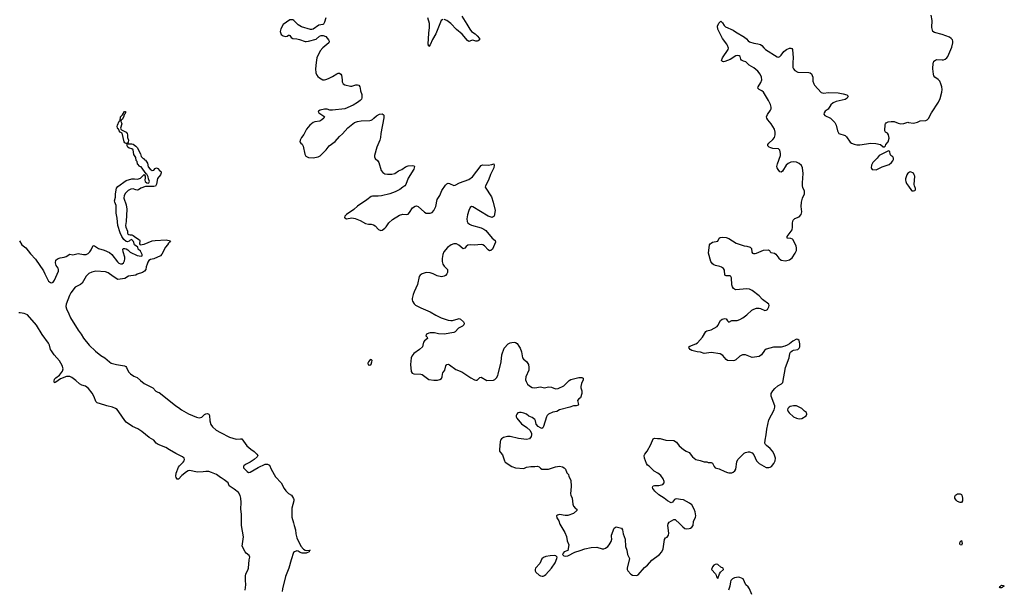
# Model space of a CAD drawing. Header units: inches. Extents: x 1839294 to 1929364, y 762242 to 909984.
# Tile 50 of 76: x 1887083 to 1901392, y 852343 to 860624. Entities that reach past the tile are written whole.
import ezdxf

# ---------------------------------------------------------------- set-up
doc = ezdxf.new("R2010")
doc.units = ezdxf.units.IN
doc.header["$MEASUREMENT"] = 0
for name, color, linetype in [('B8885', 7, 'Continuous'), ('B8895', 7, 'Continuous'), ('B8896', 7, 'Continuous'), ('B9805', 7, 'Continuous'), ('B9806', 7, 'Continuous')]:
    doc.layers.add(name, color=color, linetype=linetype)

msp = doc.modelspace()

# ---------------------------------------------------------------- linework, layer by layer
at = {"layer": 'B8885', "color": 6, "elevation": 500}
for points in [[(1887078, 857410), (1887113, 857350), (1887170, 857309), (1887239, 857219), (1887310, 857141), (1887430, 856973), (1887447, 856930), (1887503, 856823), (1887530, 856803), (1887550, 856799), (1887570, 856806), (1887590, 856835), (1887646, 856970), (1887648, 856990), (1887640, 857010), (1887613, 857050), (1887603, 857090), (1887610, 857127), (1887630, 857149), (1887670, 857162), (1887730, 857170), (1887758, 857182), (1887810, 857213), (1887853, 857207), (1887930, 857225), (1888010, 857208), (1888050, 857211), (1888077, 857223), (1888104, 857250), (1888122, 857278), (1888150, 857339), (1888170, 857336), (1888230, 857296), (1888310, 857274), (1888390, 857239), (1888423, 857210), (1888502, 857102), (1888525, 857085), (1888550, 857075), (1888570, 857075), (1888590, 857087), (1888604, 857116), (1888612, 857148), (1888613, 857170), (1888586, 857250), (1888583, 857290), (1888590, 857298), (1888610, 857299), (1888630, 857292), (1888656, 857276), (1888690, 857245), (1888790, 857194), (1888850, 857184), (1888861, 857190), (1888861, 857210), (1888837, 857257), (1888806, 857290), (1888798, 857318), (1888752, 857350), (1888737, 857397), (1888719, 857419), (1888710, 857426), (1888690, 857421), (1888675, 857405), (1888650, 857394), (1888630, 857399), (1888595, 857430), (1888568, 857470), (1888544, 857524), (1888511, 857630), (1888499, 857739), (1888483, 857810), (1888487, 857853), (1888485, 857925), (1888463, 857970), (1888462, 857990), (1888474, 858046), (1888476, 858090), (1888490, 858174), (1888510, 858198), (1888630, 858287), (1888710, 858310), (1888750, 858312), (1888790, 858305), (1888811, 858309), (1888838, 858322), (1888890, 858372), (1888906, 858350), (1888906, 858326), (1888899, 858290), (1888907, 858270), (1888930, 858251), (1888950, 858245), (1888959, 858250), (1888971, 858270), (1888955, 858310), (1888950, 858337), (1888930, 858379), (1888922, 858382), (1888850, 858486), (1888830, 858492), (1888796, 858530), (1888790, 858562), (1888775, 858575), (1888770, 858619), (1888743, 858663), (1888732, 858732), (1888710, 858746), (1888674, 858754), (1888655, 858770), (1888646, 858790), (1888646, 858826), (1888630, 858824), (1888610, 858836), (1888602, 858850), (1888574, 858974), (1888544, 858990), (1888530, 859009), (1888524, 859030), (1888510, 859039), (1888504, 859050), (1888499, 859070), (1888503, 859090), (1888530, 859147), (1888544, 859156), (1888550, 859210), (1888578, 859242), (1888608, 859290), (1888622, 859290), (1888620, 859270), (1888612, 859250), (1888600, 859240), (1888590, 859207), (1888570, 859175), (1888555, 859165), (1888554, 859150), (1888569, 859110), (1888547, 859047), (1888553, 859033), (1888563, 859023), (1888630, 858990), (1888643, 858970), (1888649, 858950), (1888647, 858910), (1888662, 858870), (1888659, 858841), (1888651, 858830), (1888661, 858821), (1888710, 858819), (1888730, 858814), (1888770, 858787), (1888790, 858765), (1888836, 858676), (1888850, 858636), (1888870, 858611), (1888885, 858605), (1888892, 858592), (1888910, 858582), (1888938, 858538), (1888950, 858485), (1888978, 858450), (1889010, 858431), (1889030, 858438), (1889050, 858462), (1889070, 858472), (1889090, 858462), (1889112, 858432), (1889130, 858422), (1889138, 858410), (1889139, 858399), (1889128, 858370), (1889086, 858314), (1889070, 858234), (1889054, 858206), (1889030, 858199), (1888930, 858201), (1888910, 858197), (1888844, 858176), (1888811, 858150), (1888793, 858147), (1888770, 858148), (1888757, 858157), (1888730, 858163), (1888699, 858161), (1888658, 858142), (1888618, 858102), (1888601, 858070), (1888596, 858030), (1888628, 857930), (1888640, 857870), (1888632, 857688), (1888622, 857630), (1888625, 857610), (1888650, 857550), (1888650, 857522), (1888655, 857510), (1888670, 857502), (1888690, 857495), (1888710, 857496), (1888730, 857487), (1888770, 857456), (1888825, 857425), (1888831, 857410), (1888826, 857366), (1888832, 857352), (1888890, 857359), (1889010, 857408), (1889050, 857416), (1889210, 857422), (1889274, 857410), (1889262, 857390), (1889244, 857376), (1889231, 857350), (1889204, 857316), (1889150, 857216), (1889130, 857193), (1889030, 857149), (1888984, 857136), (1888959, 857121), (1888943, 857097), (1888933, 857070), (1888921, 857030), (1888915, 856990), (1888895, 856970), (1888865, 856950), (1888790, 856923), (1888769, 856911), (1888666, 856894), (1888610, 856863), (1888510, 856849), (1888440, 856890), (1888370, 856945), (1888330, 856959), (1888190, 856968), (1888130, 856955), (1888087, 856933), (1888047, 856893), (1887990, 856792), (1887968, 856772), (1887890, 856736), (1887827, 856653), (1887805, 856615), (1887759, 856490), (1887754, 856454), (1887762, 856422), (1887799, 856350), (1887820, 856290), (1887931, 856110), (1887977, 856050), (1888012, 855992), (1888093, 855893), (1888183, 855803), (1888263, 855743), (1888320, 855710), (1888388, 855648), (1888413, 855633), (1888490, 855609), (1888608, 855592), (1888624, 855584), (1888637, 855570), (1888666, 855506), (1888695, 855475), (1888743, 855443), (1888790, 855422), (1888837, 855377), (1888893, 855333), (1889017, 855270), (1889063, 855223), (1889090, 855208), (1889110, 855204), (1889130, 855191), (1889350, 855009), (1889390, 854987), (1889434, 854954), (1889536, 854896), (1889650, 854846), (1889690, 854837), (1889710, 854839), (1889730, 854848), (1889770, 854885), (1889790, 854896), (1889810, 854897), (1889831, 854891), (1889841, 854870), (1889844, 854790), (1889860, 854740), (1889883, 854703), (1889937, 854657), (1890000, 854625)], [(1890000, 853970), (1889943, 854010), (1889870, 854043), (1889830, 854055), (1889790, 854057), (1889750, 854049), (1889665, 854045), (1889551, 854069), (1889530, 854066), (1889507, 854053), (1889441, 853999), (1889390, 853946), (1889370, 853944), (1889357, 853970), (1889353, 853990), (1889355, 854030), (1889390, 854119), (1889403, 854137), (1889457, 854190), (1889471, 854210), (1889476, 854230), (1889471, 854250), (1889450, 854268), (1889350, 854316), (1889258, 854370), (1889207, 854407), (1889097, 854450), (1889067, 854470), (1889031, 854511), (1888963, 854550), (1888858, 854638), (1888798, 854678), (1888724, 854710), (1888630, 854775), (1888610, 854797), (1888524, 854924), (1888497, 854957), (1888474, 854974), (1888433, 854993), (1888347, 855010), (1888322, 855022), (1888210, 855056), (1888190, 855074), (1888163, 855143), (1888136, 855196), (1888083, 855263), (1888037, 855297), (1887987, 855310), (1887951, 855330), (1887899, 855379), (1887842, 855422), (1887810, 855437), (1887765, 855435), (1887677, 855403), (1887610, 855354), (1887590, 855345), (1887582, 855370), (1887590, 855398), (1887610, 855419), (1887662, 855458), (1887705, 855515), (1887712, 855550), (1887699, 855599), (1887663, 855663), (1887585, 855750), (1887544, 855810), (1887532, 855830), (1887516, 855890), (1887501, 855921), (1887410, 856047), (1887325, 856185), (1887194, 856334), (1887150, 856351), (1887090, 856363), (1887070, 856362)]]:
    msp.add_lwpolyline(points, dxfattribs=at)
at = {"layer": 'B8895', "color": 6}
for points, elevation in [([(1891393, 860000), (1891380, 859910), (1891385, 859850), (1891399, 859819), (1891416, 859796), (1891438, 859778), (1891490, 859750), (1891510, 859749), (1891530, 859752), (1891570, 859769), (1891630, 859799), (1891690, 859837), (1891710, 859845), (1891730, 859844), (1891751, 859831), (1891757, 859817), (1891770, 859750), (1891770, 859722), (1891784, 859690), (1891810, 859676), (1891890, 859657), (1891910, 859658), (1891970, 859679), (1891990, 859679), (1892010, 859671), (1892027, 859650), (1892033, 859630), (1892034, 859590), (1892056, 859536), (1892056, 859490), (1892048, 859470), (1892033, 859450), (1891990, 859418), (1891930, 859383), (1891810, 859327), (1891630, 859310), (1891590, 859310), (1891550, 859324), (1891510, 859325), (1891451, 859309), (1891425, 859295), (1891421, 859290), (1891431, 859270), (1891503, 859223), (1891511, 859210), (1891504, 859190), (1891474, 859166), (1891446, 859150), (1891370, 859137), (1891350, 859130), (1891300, 859090), (1891251, 859030), (1891210, 858954), (1891179, 858910), (1891161, 858870), (1891156, 858850), (1891170, 858831), (1891190, 858816), (1891204, 858784), (1891225, 858670), (1891242, 858642), (1891259, 858630), (1891282, 858622), (1891350, 858618), (1891419, 858630), (1891450, 858643), (1891491, 858689), (1891538, 858730), (1891581, 858790), (1891665, 858855), (1891732, 858928), (1891776, 858964), (1891850, 859054), (1891947, 859130), (1891990, 859144), (1892046, 859154), (1892170, 859159), (1892190, 859164), (1892208, 859172), (1892227, 859193), (1892270, 859225), (1892310, 859248), (1892350, 859253), (1892365, 859245), (1892374, 859234), (1892375, 859195), (1892329, 858971), (1892326, 858910), (1892316, 858870), (1892271, 858770), (1892239, 858650), (1892239, 858630), (1892247, 858607), (1892288, 858570), (1892302, 858550), (1892336, 858430), (1892360, 858400), (1892390, 858383), (1892430, 858376), (1892490, 858380), (1892536, 858390), (1892590, 858425), (1892635, 858445), (1892690, 858483), (1892730, 858500), (1892790, 858503), (1892810, 858499), (1892821, 858490), (1892811, 858450), (1892730, 858319), (1892692, 858228), (1892679, 858210), (1892653, 858187), (1892606, 858154), (1892540, 858120), (1892461, 858090), (1892343, 858063), (1892290, 858057), (1892210, 858059), (1892190, 858053), (1892130, 858004), (1891990, 857914), (1891937, 857863), (1891831, 857790), (1891810, 857768), (1891803, 857750), (1891810, 857741), (1891830, 857731), (1891910, 857745), (1891956, 857736), (1892030, 857707), (1892110, 857662), (1892150, 857651), (1892190, 857651), (1892223, 857643), (1892250, 857626), (1892296, 857576), (1892330, 857561), (1892350, 857566), (1892390, 857595), (1892410, 857614), (1892449, 857671), (1892502, 857718), (1892600, 857780), (1892650, 857795), (1892710, 857791), (1892730, 857797), (1892750, 857819), (1892793, 857887), (1892828, 857912), (1892850, 857917), (1892875, 857910), (1892966, 857826), (1892990, 857811), (1893050, 857811), (1893077, 857823), (1893101, 857850), (1893130, 857910), (1893148, 858010), (1893189, 858070), (1893217, 858143), (1893270, 858218), (1893290, 858238), (1893310, 858246), (1893330, 858243), (1893390, 858213), (1893410, 858216), (1893473, 858250), (1893610, 858301), (1893662, 858338), (1893790, 858505), (1893810, 858513), (1893890, 858507), (1893942, 858518), (1893972, 858530), (1893979, 858510), (1893974, 858470), (1893925, 858375), (1893897, 858290), (1893850, 858210), (1893849, 858190), (1893939, 858050), (1893966, 857970), (1893994, 857850), (1893976, 857770), (1893964, 857756), (1893950, 857750), (1893890, 857768), (1893670, 857904), (1893650, 857907), (1893630, 857893), (1893612, 857850), (1893590, 857789), (1893579, 857730), (1893586, 857690), (1893597, 857670), (1893619, 857650), (1893650, 857635), (1893790, 857596), (1893830, 857579), (1893858, 857558), (1893949, 857449), (1893992, 857412), (1893999, 857390), (1893952, 857288), (1893930, 857267), (1893910, 857264), (1893890, 857279), (1893838, 857338), (1893812, 857352), (1893790, 857355), (1893690, 857345), (1893629, 857351), (1893593, 857347), (1893571, 857329), (1893550, 857300), (1893530, 857291), (1893465, 857345), (1893430, 857363), (1893410, 857367), (1893390, 857365), (1893354, 857350), (1893302, 857310), (1893249, 857250), (1893230, 857210), (1893220, 857150), (1893220, 857110), (1893233, 857070), (1893250, 857041), (1893298, 856990), (1893301, 856950), (1893292, 856928), (1893273, 856907), (1893250, 856894), (1893213, 856887), (1893150, 856899), (1893090, 856930), (1893050, 856942), (1892990, 856947), (1892930, 856930), (1892905, 856910), (1892890, 856889), (1892864, 856776), (1892814, 856666), (1892801, 856630), (1892788, 856570), (1892786, 856550), (1892792, 856530), (1892814, 856494), (1892835, 856475), (1892910, 856433), (1893050, 856378), (1893130, 856330), (1893210, 856291), (1893310, 856254), (1893349, 856249), (1893371, 856251), (1893457, 856277), (1893470, 856278), (1893490, 856270), (1893533, 856230), (1893540, 856210), (1893538, 856190), (1893519, 856170), (1893462, 856138), (1893410, 856084), (1893390, 856078), (1893250, 856054), (1893170, 856058), (1893110, 856070), (1893050, 856073), (1893030, 856068), (1892997, 856050), (1892986, 856030), (1893006, 856010), (1893011, 855990), (1892964, 855956), (1892950, 855938), (1892943, 855890), (1892935, 855870), (1892892, 855828), (1892810, 855770), (1892780, 855730), (1892771, 855709), (1892764, 855610), (1892770, 855510), (1892786, 855486), (1892810, 855475), (1892910, 855472), (1892930, 855465), (1893030, 855395), (1893103, 855383), (1893155, 855385), (1893190, 855393), (1893213, 855407), (1893222, 855430), (1893227, 855473), (1893233, 855490), (1893262, 855530), (1893276, 855590), (1893290, 855611), (1893310, 855615), (1893330, 855607), (1893419, 855539), (1893510, 855507), (1893637, 855417), (1893690, 855389), (1893710, 855383), (1893730, 855384), (1893770, 855422), (1893790, 855426), (1893870, 855377), (1893970, 855382), (1893990, 855392), (1894010, 855418), (1894030, 855450), (1894037, 855470), (1894078, 855650), (1894090, 855751), (1894125, 855850), (1894184, 855910), (1894210, 855926), (1894233, 855933), (1894270, 855936), (1894290, 855930), (1894310, 855916), (1894339, 855879), (1894355, 855850), (1894374, 855794), (1894389, 855709), (1894405, 855690), (1894450, 855654), (1894476, 855610), (1894483, 855570), (1894480, 855530), (1894439, 855430), (1894435, 855390), (1894443, 855363), (1894464, 855324), (1894490, 855300), (1894530, 855275), (1894570, 855272), (1894650, 855289), (1894710, 855274), (1894770, 855286), (1894810, 855282), (1894870, 855258), (1894910, 855260), (1894990, 855301), (1895070, 855379), (1895090, 855391), (1895210, 855422), (1895250, 855421), (1895270, 855411), (1895270, 855390), (1895246, 855334), (1895239, 855290), (1895240, 855270), (1895253, 855230), (1895252, 855192), (1895232, 855128), (1895207, 855113), (1895190, 855090), (1895203, 855030), (1895198, 855022), (1895170, 855011), (1895130, 855009), (1895079, 854990), (1894930, 854952), (1894890, 854930), (1894830, 854918), (1894769, 854890), (1894750, 854870), (1894740, 854850), (1894697, 854710), (1894686, 854690), (1894670, 854683), (1894650, 854690), (1894618, 854710), (1894590, 854746), (1894578, 854790), (1894567, 854810), (1894530, 854841), (1894482, 854862), (1894450, 854891), (1894410, 854906), (1894370, 854913), (1894345, 854915), (1894324, 854910), (1894307, 854890), (1894299, 854870), (1894299, 854850), (1894309, 854830), (1894376, 854750), (1894455, 854695), (1894501, 854650), (1894521, 854610), (1894523, 854590), (1894517, 854563), (1894490, 854530), (1894450, 854519), (1894330, 854535), (1894210, 854565), (1894170, 854564), (1894113, 854550), (1894087, 854530), (1894072, 854510), (1894065, 854490), (1894055, 854370), (1894057, 854350), (1894068, 854330), (1894098, 854298), (1894128, 854210), (1894139, 854190), (1894235, 854130), (1894290, 854107), (1894410, 854100), (1894450, 854117), (1894510, 854130), (1894569, 854129), (1894610, 854134), (1894630, 854125), (1894650, 854103), (1894670, 854092), (1894690, 854088), (1894748, 854088), (1894770, 854090), (1894870, 854123), (1894930, 854132), (1894970, 854122), (1894995, 854110), (1895016, 854090), (1895036, 854036), (1895056, 854010), (1895063, 853983), (1895091, 853930), (1895098, 853838), (1895089, 853730), (1895091, 853710), (1895110, 853670), (1895123, 853583), (1895132, 853552), (1895160, 853520), (1895178, 853510), (1895178, 853490), (1895130, 853444), (1895050, 853415), (1895010, 853415), (1894930, 853429), (1894899, 853421), (1894886, 853410), (1894890, 853382), (1894918, 853338), (1894934, 853290), (1895007, 853167), (1895027, 853110), (1895037, 853050), (1895062, 852990), (1895051, 852909), (1894994, 852886), (1894979, 852870), (1894971, 852850), (1894990, 852831), (1895010, 852824), (1895050, 852828), (1895150, 852884), (1895230, 852905), (1895298, 852930), (1895388, 852952), (1895470, 852956), (1895550, 852933), (1895570, 852933), (1895597, 852943), (1895630, 852965), (1895650, 852988), (1895680, 853040), (1895686, 853070), (1895681, 853110), (1895685, 853130), (1895724, 853230), (1895750, 853249), (1895770, 853246), (1895827, 853230), (1895844, 853210), (1895855, 853150), (1895882, 853070), (1895886, 852966), (1895905, 852910), (1895915, 852850), (1895943, 852790), (1895913, 852650), (1895913, 852630), (1895919, 852610), (1895963, 852563), (1895990, 852551), (1896050, 852545), (1896070, 852556), (1896162, 852658), (1896208, 852692), (1896270, 852765), (1896383, 852850), (1896414, 852890), (1896435, 852930), (1896452, 853068), (1896470, 853090), (1896490, 853101), (1896513, 853130), (1896517, 853157), (1896501, 853270), (1896505, 853295), (1896521, 853319), (1896590, 853358), (1896610, 853358), (1896677, 853297), (1896719, 853250), (1896748, 853228), (1896770, 853222), (1896810, 853225), (1896830, 853231), (1896852, 853248), (1896869, 853270), (1896873, 853330), (1896905, 853390), (1896909, 853410), (1896899, 853470), (1896886, 853510), (1896850, 853570), (1896817, 853597), (1896730, 853644), (1896687, 853647), (1896630, 853660), (1896610, 853656), (1896600, 853650), (1896570, 853610), (1896550, 853601), (1896497, 853630), (1896449, 853670), (1896370, 853717), (1896314, 853770), (1896284, 853810), (1896279, 853830), (1896290, 853848), (1896310, 853852), (1896370, 853850), (1896410, 853860), (1896431, 853869), (1896448, 853890), (1896450, 853910), (1896435, 853950), (1896398, 853998), (1896357, 854030), (1896301, 854061), (1896230, 854133), (1896206, 854150), (1896190, 854170), (1896165, 854250), (1896160, 854290), (1896168, 854310), (1896204, 854350), (1896257, 854450), (1896288, 854532), (1896310, 854540), (1896350, 854535), (1896390, 854537), (1896471, 854511), (1896590, 854508), (1896630, 854483), (1896669, 854429), (1896730, 854378), (1896770, 854349), (1896810, 854330), (1896860, 854270), (1896910, 854230), (1896974, 854214), (1897030, 854194), (1897070, 854198), (1897090, 854186), (1897130, 854185), (1897150, 854178), (1897173, 854130), (1897190, 854108), (1897250, 854094), (1897330, 854054), (1897370, 854039), (1897390, 854035), (1897430, 854038), (1897450, 854045), (1897475, 854065), (1897490, 854090), (1897506, 854194), (1897517, 854230), (1897610, 854323), (1897630, 854334), (1897670, 854344), (1897690, 854342), (1897730, 854327), (1897750, 854298), (1897790, 854209), (1897830, 854170), (1897930, 854116), (1897968, 854112), (1897990, 854118), (1898010, 854130), (1898042, 854170), (1898060, 854210), (1898065, 854250), (1898047, 854310), (1898025, 854350), (1897990, 854390), (1897934, 854434), (1897920, 854450), (1897912, 854470), (1897916, 854510), (1897933, 854590), (1897940, 854670), (1897971, 854809), (1898046, 854950), (1898058, 854990), (1898055, 855010), (1898006, 855150), (1898003, 855190), (1898027, 855230), (1898057, 855263), (1898101, 855299), (1898153, 855330), (1898172, 855350), (1898214, 855566), (1898267, 855710), (1898276, 855770), (1898286, 855790), (1898309, 855811), (1898330, 855822), (1898390, 855831), (1898412, 855850), (1898422, 855870), (1898421, 855910), (1898410, 855958), (1898390, 855975), (1898370, 855979), (1898318, 855950), (1898271, 855910), (1898236, 855890), (1898202, 855878), (1898150, 855865), (1898037, 855863), (1897930, 855834), (1897906, 855814), (1897864, 855750), (1897830, 855729), (1897730, 855712), (1897630, 855751), (1897589, 855751), (1897550, 855730), (1897490, 855677), (1897470, 855668), (1897450, 855666), (1897370, 855669), (1897350, 855684), (1897302, 855742), (1897264, 855764), (1897130, 855785), (1897030, 855771), (1896975, 855790), (1896930, 855793), (1896850, 855817), (1896827, 855830), (1896812, 855850), (1896809, 855870), (1896820, 855880), (1896910, 855912), (1896934, 855926), (1897004, 856010), (1897055, 856090), (1897070, 856101), (1897130, 856114), (1897218, 856162), (1897230, 856176), (1897268, 856250), (1897290, 856270), (1897330, 856281), (1897350, 856274), (1897370, 856245), (1897390, 856229), (1897431, 856249), (1897510, 856252), (1897550, 856266), (1897590, 856290), (1897650, 856332), (1897721, 856399), (1897750, 856416), (1897790, 856428), (1897830, 856430), (1897850, 856427), (1897910, 856398), (1897930, 856400), (1897950, 856413), (1897970, 856450), (1897973, 856470), (1897968, 856490), (1897876, 856556), (1897830, 856611), (1897728, 856688), (1897690, 856705), (1897650, 856711), (1897490, 856698), (1897470, 856705), (1897457, 856717), (1897442, 856742), (1897433, 856770), (1897426, 856870), (1897419, 856890), (1897410, 856898), (1897350, 856901), (1897330, 856910), (1897324, 856984), (1897310, 857006), (1897284, 857024), (1897257, 857037), (1897195, 857050), (1897170, 857061), (1897150, 857076), (1897127, 857110), (1897092, 857230), (1897108, 857350), (1897116, 857364), (1897130, 857377), (1897152, 857388), (1897230, 857405), (1897250, 857450), (1897261, 857459), (1897290, 857464), (1897350, 857457), (1897390, 857444), (1897496, 857376), (1897610, 857337), (1897650, 857333), (1897698, 857318), (1897718, 857298), (1897724, 857244), (1897733, 857230), (1897745, 857225), (1897770, 857225), (1897790, 857231), (1897890, 857272), (1897960, 857280), (1897979, 857270), (1897988, 857248), (1897999, 857239), (1898050, 857228), (1898070, 857217), (1898115, 857155), (1898149, 857129), (1898210, 857120), (1898250, 857127), (1898270, 857135), (1898310, 857164), (1898353, 857230), (1898370, 857270), (1898370, 857306), (1898366, 857330), (1898325, 857425), (1898315, 857435), (1898290, 857444), (1898238, 857450), (1898238, 857470), (1898308, 857570), (1898315, 857610), (1898314, 857670), (1898322, 857710), (1898346, 857734), (1898410, 857758), (1898439, 857790), (1898448, 857832), (1898440, 857910), (1898445, 857970), (1898461, 858030), (1898490, 858090), (1898486, 858130), (1898465, 858185), (1898461, 858210), (1898459, 858250), (1898467, 858390), (1898457, 858470), (1898444, 858504), (1898413, 858533), (1898370, 858555), (1898330, 858558), (1898290, 858553), (1898250, 858534), (1898222, 858510), (1898170, 858424), (1898150, 858409), (1898130, 858414), (1898104, 858444), (1898092, 858470), (1898088, 858490), (1898094, 858530), (1898137, 858650), (1898139, 858679), (1898128, 858728), (1898108, 858748), (1898030, 858750), (1897999, 858759), (1897976, 858770), (1897957, 858790), (1897957, 858810), (1897972, 858830), (1898030, 858884), (1898050, 858910), (1898062, 858950), (1898061, 858990), (1898050, 859030), (1898005, 859110), (1897955, 859170), (1897943, 859190), (1897938, 859210), (1897950, 859244), (1897995, 859310), (1898003, 859330), (1898006, 859354), (1897996, 859390), (1897966, 859450), (1897890, 859570), (1897869, 859589), (1897827, 859610), (1897812, 859630), (1897814, 859650), (1897854, 859710), (1897869, 859750), (1897865, 859790), (1897845, 859830), (1897810, 859874), (1897750, 859925), (1897685, 859965), (1897647, 860000)], 600), ([(1898320, 860000), (1898317, 859970), (1898319, 859930), (1898326, 859910), (1898346, 859886), (1898390, 859862), (1898550, 859855), (1898570, 859850), (1898590, 859836), (1898609, 859790), (1898608, 859730), (1898622, 859690), (1898633, 859670), (1898730, 859564), (1898770, 859554), (1898830, 859564), (1898979, 859559), (1899050, 859546), (1899102, 859530), (1899121, 859510), (1899110, 859484), (1899078, 859462), (1898950, 859435), (1898903, 859417), (1898873, 859387), (1898830, 859324), (1898788, 859292), (1898773, 859270), (1898771, 859250), (1898782, 859230), (1898864, 859190), (1898930, 859127), (1898948, 859090), (1898967, 859007), (1898987, 858970), (1899079, 858939), (1899099, 858919), (1899150, 858843), (1899170, 858828), (1899210, 858813), (1899250, 858806), (1899290, 858806), (1899450, 858828), (1899526, 858826), (1899594, 858810), (1899630, 858774), (1899650, 858774), (1899666, 858790), (1899668, 858810), (1899702, 858850), (1899719, 858901), (1899711, 858951), (1899693, 858973), (1899665, 858990), (1899658, 859010), (1899662, 859098), (1899664, 859110), (1899676, 859124), (1899702, 859138), (1899750, 859144), (1899790, 859142), (1899850, 859119), (1899890, 859110), (1899930, 859113), (1899990, 859133), (1900000, 859131)], 600), ([(1900000, 858398), (1899990, 858392), (1899973, 858367), (1899956, 858310), (1899955, 858290), (1899960, 858270), (1899970, 858244), (1900000, 858203)], 600), ([(1890000, 854625), (1890134, 854554), (1890230, 854526), (1890293, 854533), (1890310, 854530), (1890383, 854430), (1890441, 854381), (1890490, 854348), (1890530, 854310), (1890542, 854290), (1890534, 854270), (1890489, 854230), (1890430, 854193), (1890362, 854158), (1890342, 854138), (1890337, 854130), (1890337, 854110), (1890342, 854102), (1890390, 854054), (1890410, 854043), (1890430, 854044), (1890548, 854112), (1890650, 854163), (1890683, 854163), (1890714, 854150), (1890737, 854090), (1890799, 853979), (1890881, 853890), (1890927, 853807), (1890950, 853776), (1890990, 853738), (1891031, 853711), (1891061, 853661), (1891067, 853650), (1891068, 853630), (1891039, 853521), (1891037, 853390), (1891064, 853310), (1891070, 853270), (1891090, 853206), (1891097, 853150), (1891111, 853091), (1891168, 852968), (1891205, 852925), (1891230, 852913), (1891251, 852909), (1891293, 852913), (1891304, 852910), (1891294, 852906), (1891289, 852890), (1891247, 852867), (1891188, 852868), (1891159, 852879), (1891130, 852898), (1891110, 852902), (1891077, 852890), (1891063, 852877), (1891026, 852774), (1890992, 852650), (1890944, 852530), (1890900, 852350), (1890899, 852310)], 500), ([(1890360, 852330), (1890369, 852410), (1890363, 852477), (1890365, 852535), (1890371, 852570), (1890399, 852621), (1890409, 852650), (1890417, 852770), (1890425, 852810), (1890417, 852837), (1890374, 852870), (1890357, 852890), (1890317, 852970), (1890334, 853106), (1890304, 853270), (1890304, 853436), (1890298, 853510), (1890303, 853603), (1890296, 853670), (1890287, 853707), (1890263, 853750), (1890200, 853800), (1890125, 853845), (1890112, 853890), (1890056, 853936), (1890010, 853963), (1890000, 853970)], 500), ([(1897723, 852270), (1897690, 852349), (1897670, 852377), (1897637, 852410), (1897597, 852497), (1897550, 852517), (1897530, 852519), (1897470, 852512), (1897443, 852497), (1897418, 852470), (1897411, 852450), (1897405, 852390), (1897386, 852330)], 600)]:
    msp.add_lwpolyline(points, dxfattribs=dict(at, elevation=elevation))
at = {"layer": 'B8895', "color": 6, "elevation": 600}
for points in [[(1899710, 858715), (1899690, 858709), (1899571, 858650), (1899543, 858610), (1899483, 858550), (1899464, 858510), (1899456, 858470), (1899460, 858460), (1899470, 858447), (1899530, 858443), (1899617, 858483), (1899719, 858521), (1899753, 858547), (1899773, 858570), (1899781, 858590), (1899781, 858610), (1899770, 858629), (1899744, 858650), (1899734, 858670), (1899726, 858710)], [(1892190, 855684), (1892167, 855670), (1892151, 855650), (1892144, 855630), (1892148, 855608), (1892170, 855601), (1892190, 855616), (1892201, 855650), (1892204, 855670)], [(1898330, 855012), (1898281, 854999), (1898265, 854990), (1898247, 854973), (1898242, 854950), (1898252, 854930), (1898267, 854910), (1898330, 854851), (1898370, 854831), (1898410, 854821), (1898450, 854826), (1898510, 854866), (1898522, 854890), (1898515, 854915), (1898490, 854931), (1898450, 854972), (1898390, 855002), (1898370, 855009)], [(1894850, 852836), (1894791, 852831), (1894730, 852819), (1894695, 852805), (1894673, 852787), (1894640, 852720), (1894580, 852650), (1894574, 852630), (1894574, 852610), (1894585, 852590), (1894630, 852547), (1894650, 852537), (1894674, 852534), (1894690, 852533), (1894710, 852542), (1894730, 852558), (1894809, 852651), (1894866, 852730), (1894891, 852790), (1894892, 852810), (1894876, 852830)], [(1897210, 852709), (1897190, 852704), (1897170, 852692), (1897149, 852670), (1897138, 852630), (1897193, 852570), (1897205, 852550), (1897210, 852526), (1897230, 852501), (1897255, 852570), (1897266, 852590), (1897313, 852630), (1897305, 852650), (1897270, 852666), (1897230, 852704)]]:
    msp.add_lwpolyline(points, close=True, dxfattribs=at)
at = {"layer": 'B8896', "color": 6, "elevation": 600}
for points in [[(1891531, 860650), (1891513, 860587), (1891499, 860561), (1891487, 860553), (1891430, 860544), (1891350, 860487), (1891330, 860479), (1891310, 860481), (1891179, 860519), (1891128, 860548), (1891065, 860610), (1891050, 860620), (1891030, 860624), (1891010, 860621), (1890910, 860553), (1890877, 860490), (1890866, 860450), (1890881, 860410), (1890910, 860387), (1890950, 860379), (1890970, 860385), (1890990, 860398), (1890997, 860397), (1891010, 860392), (1891027, 860367), (1891051, 860351), (1891110, 860346), (1891150, 860338), (1891230, 860307), (1891245, 860305), (1891282, 860310), (1891390, 860340), (1891438, 860382), (1891466, 860394), (1891494, 860394), (1891530, 860378), (1891571, 860331), (1891580, 860310), (1891573, 860287), (1891490, 860217), (1891450, 860170), (1891403, 860070), (1891393, 860000)], [(1893230, 860625), (1893208, 860610), (1893130, 860418), (1893084, 860336), (1893050, 860256), (1893030, 860234), (1893018, 860270), (1893027, 860430), (1893038, 860510), (1893037, 860570), (1893014, 860650)], [(1893510, 860674), (1893581, 860561), (1893624, 860484), (1893650, 860450), (1893700, 860420), (1893731, 860391), (1893764, 860350), (1893763, 860330), (1893746, 860314), (1893730, 860310), (1893710, 860310), (1893670, 860324), (1893650, 860322), (1893608, 860308), (1893590, 860320), (1893512, 860412), (1893430, 860483), (1893350, 860570), (1893290, 860612), (1893250, 860625)], [(1897647, 860000), (1897636, 860010), (1897600, 860020), (1897574, 860034), (1897563, 860050), (1897551, 860090), (1897537, 860097), (1897510, 860102), (1897490, 860096), (1897410, 860047), (1897330, 860017), (1897310, 860012), (1897297, 860017), (1897283, 860030), (1897296, 860070), (1897377, 860190), (1897382, 860210), (1897371, 860250), (1897361, 860270), (1897297, 860350), (1897228, 860488), (1897223, 860530), (1897245, 860575), (1897270, 860603), (1897298, 860578), (1897321, 860541), (1897342, 860522), (1897453, 860473), (1897486, 860446), (1897616, 860370), (1897646, 860346), (1897670, 860316), (1897690, 860303), (1897750, 860281), (1897810, 860275), (1897850, 860265), (1897870, 860251), (1897896, 860216), (1897923, 860190), (1898090, 860082), (1898110, 860079), (1898130, 860087), (1898150, 860106), (1898190, 860160), (1898229, 860191), (1898270, 860208), (1898290, 860210), (1898305, 860205), (1898316, 860190), (1898325, 860070), (1898320, 860000)]]:
    msp.add_lwpolyline(points, dxfattribs=at)
at = {"layer": 'B9805', "color": 6, "elevation": 600}
for points in [[(1900000, 859131), (1900070, 859120), (1900090, 859122), (1900128, 859132), (1900170, 859154), (1900250, 859160), (1900270, 859167), (1900292, 859188), (1900332, 859270), (1900435, 859425), (1900460, 859480), (1900485, 859570), (1900488, 859610), (1900482, 859650), (1900470, 859692), (1900453, 859730), (1900433, 859753), (1900383, 859790), (1900368, 859810), (1900362, 859830), (1900354, 859910), (1900357, 859990), (1900361, 860000)], [(1900000, 858203), (1900043, 858143), (1900050, 858138), (1900070, 858136), (1900090, 858141), (1900099, 858150), (1900101, 858170), (1900085, 858210), (1900083, 858230), (1900090, 858350), (1900084, 858370), (1900070, 858391), (1900030, 858410), (1900013, 858407), (1900000, 858398)]]:
    msp.add_lwpolyline(points, dxfattribs=at)
at = {"layer": 'B9805', "color": 6, "elevation": 500}
for points in [[(1900750, 853603), (1900710, 853622), (1900690, 853641), (1900673, 853670), (1900671, 853690), (1900683, 853710), (1900710, 853731), (1900750, 853729), (1900770, 853721), (1900777, 853710), (1900786, 853670), (1900786, 853630), (1900770, 853605)], [(1900770, 852984), (1900750, 852990), (1900745, 853010), (1900750, 853035), (1900770, 853054), (1900780, 853010)], [(1901330, 852364), (1901324, 852370), (1901330, 852386), (1901350, 852401), (1901377, 852397), (1901392, 852390), (1901375, 852385), (1901363, 852370), (1901350, 852365)]]:
    msp.add_lwpolyline(points, close=True, dxfattribs=at)
at = {"layer": 'B9806', "color": 6, "elevation": 600}
msp.add_lwpolyline([(1900361, 860000), (1900370, 860021), (1900390, 860036), (1900410, 860043), (1900490, 860039), (1900510, 860042), (1900531, 860049), (1900558, 860070), (1900572, 860090), (1900630, 860225), (1900645, 860285), (1900646, 860310), (1900637, 860330), (1900621, 860350), (1900595, 860370), (1900490, 860409), (1900378, 860438), (1900354, 860454), (1900341, 860510), (1900343, 860610), (1900331, 860689)], dxfattribs=at)

doc.saveas('drawing.dxf')
